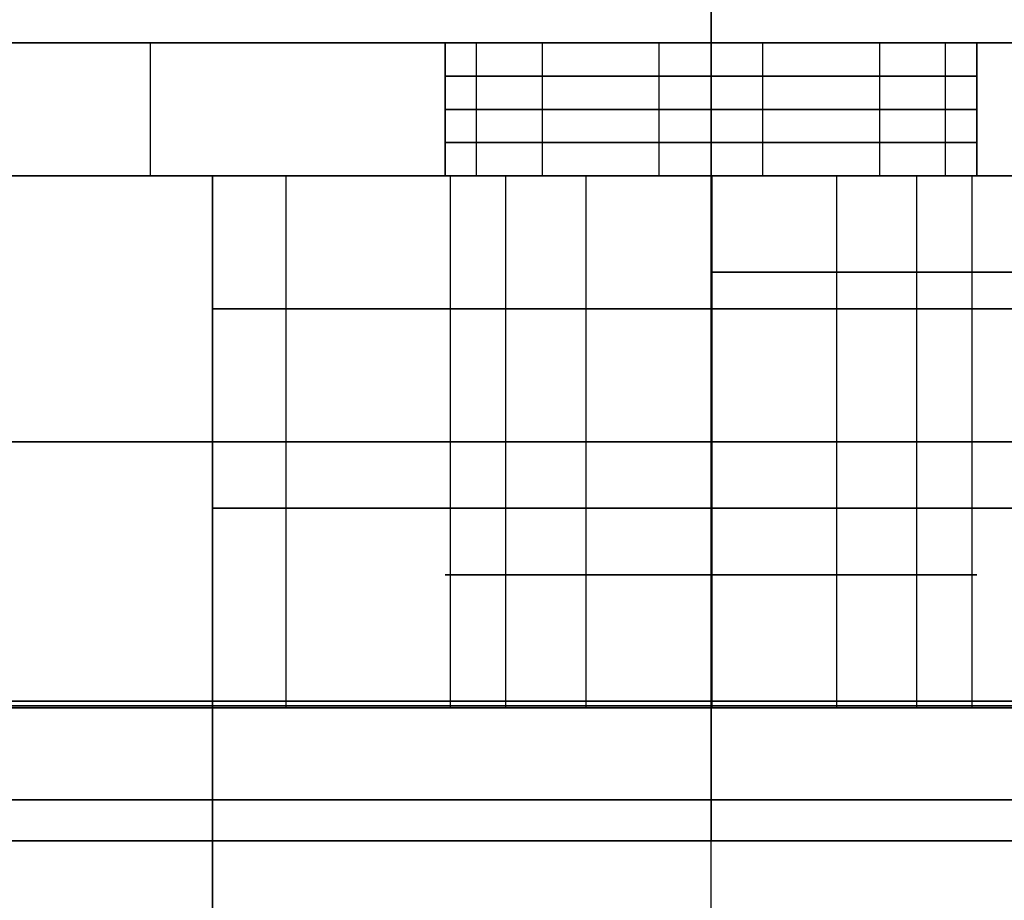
# Model space of a CAD drawing. Header units: millimetres. Extents: x -849 to 849, y -7 to 710.
# Tile 19 of 25: x -10 to 4, y 660 to 673. Entities that reach past the tile are written whole.
import ezdxf

# ---------------------------------------------------------------- set-up
doc = ezdxf.new("R2010")
doc.units = ezdxf.units.MM
doc.header["$MEASUREMENT"] = 0
for name, color, linetype in [('IGES LEVEL 10', 7, 'Continuous'), ('IGES LEVEL 13', 7, 'Continuous'), ('IGES LEVEL 3', 7, 'Continuous'), ('IGES LEVEL 8', 7, 'Continuous')]:
    doc.layers.add(name, color=color, linetype=linetype)

msp = doc.modelspace()

# ---------------------------------------------------------------- linework, layer by layer
at = {"layer": 'IGES LEVEL 10', "color": 253, "extrusion": (0, 1, 0)}
for centre, radius, start, end in [((0, 0, 669.55), 495, 90, 270), ((0, 0, 669.55), 477, 90, 270), ((0, 0, 669.55), 493, 90, 270), ((0, 0, 669.55), 475, 90, 270), ((0, 0, 663.1), 495, 360, 90), ((0, 0, 663.1), 495, 0, 90), ((0, 0, 663.1), 495, 270, 359.88186), ((0, 0, 663.1), 495, 270, 359.88186), ((0, 0, 663.1), 493, 0, 90), ((0, 0, 663.1), 493, 0, 90), ((0, 0, 663.1), 493, 270, 359.88186), ((0, 0, 663.1), 493, 270, 359.88186), ((0, 0, 663), 492.9, 0, 90), ((0, 0, 663), 492.9, 0, 90), ((0, 0, 663), 492.9, 270, 359.88186), ((0, 0, 663), 492.9, 270, 359.88186), ((0, 0, 663), 477.1, 0, 90), ((0, 0, 663), 477.1, 0, 90), ((0, 0, 663), 477.1, 270, 359.88186), ((0, 0, 663), 477.1, 270, 359.88186), ((0, 0, 663.1), 477, 0, 90), ((0, 0, 663.1), 477, 0, 90), ((0, 0, 663.1), 477, 270, 359.88186), ((0, 0, 663.1), 477, 270, 359.88186), ((0, 0, 663.1), 475, 0, 90), ((0, 0, 663.1), 475, 0, 90), ((0, 0, 663.1), 475, 270, 359.88186), ((0, 0, 663.1), 475, 270, 359.88186), ((0, 0, 663.1), 495, 90, 270), ((0, 0, 663.1), 495, 90, 270), ((0, 0, 663.1), 475, 90, 270), ((0, 0, 663.1), 477, 90, 270), ((0, 0, 663.1), 477, 90, 270), ((0, 0, 663.1), 493, 90, 270), ((0, 0, 663.1), 493, 90, 270), ((0, 0, 663.1), 475, 90, 270), ((0, 0, 663), 477.1, 90, 270), ((0, 0, 663), 492.9, 90, 270), ((0, 0, 663), 477.1, 90, 270), ((0, 0, 663), 492.9, 90, 270), ((0, 0, 661), 492.9, 0, 90), ((0, 0, 661), 492.9, 0, 90), ((0, 0, 661), 492.9, 270, 359.88186), ((0, 0, 661), 492.9, 270, 359.88186), ((0, 0, 661), 477.1, 0, 90), ((0, 0, 661), 477.1, 0, 90), ((0, 0, 661), 477.1, 270, 359.88186), ((0, 0, 661), 477.1, 270, 359.88186), ((0, 0, 661), 477.1, 90, 270), ((0, 0, 661), 492.9, 90, 270), ((0, 0, 661), 492.9, 90, 270), ((0, 0, 661), 477.1, 90, 270)]:
    msp.add_arc(centre, radius, start, end, dxfattribs=at)
at = {"layer": 'IGES LEVEL 10', "extrusion": (0, 1, 0)}
for centre, radius, start, end in [((0, 0, 663.1), 495, 0, 90), ((0, 0, 663.1), 495, 270, 359.88186), ((0, 0, 663.1), 493, 0, 90), ((0, 0, 663.1), 493, 270, 359.88186), ((0, 0, 663), 492.9, 0, 90), ((0, 0, 663), 492.9, 270, 359.88186), ((0, 0, 663), 477.1, 0, 90), ((0, 0, 663), 477.1, 270, 359.88186), ((0, 0, 663.1), 477, 0, 90), ((0, 0, 663.1), 477, 270, 359.88186), ((0, 0, 663.1), 475, 0, 90), ((0, 0, 663.1), 475, 270, 359.88186), ((0, 0, 663.1), 495, 90, 270), ((0, 0, 663.1), 477, 90, 270), ((0, 0, 663.1), 493, 90, 270), ((0, 0, 663.1), 475, 90, 270), ((0, 0, 663), 477.1, 90, 270), ((0, 0, 663), 492.9, 90, 270), ((0, 0, 661), 492.9, 0, 90), ((0, 0, 661), 492.9, 270, 359.88186), ((0, 0, 661), 477.1, 0, 90), ((0, 0, 661), 477.1, 270, 359.88186), ((0, 0, 661), 492.9, 90, 270), ((0, 0, 661), 477.1, 90, 270)]:
    msp.add_arc(centre, radius, start, end, dxfattribs=at)
at = {"layer": 'IGES LEVEL 10', "extrusion": (1, 0, 0)}
for centre, radius, start, end in [((663.1, -492.9), 2.1, 180, 270), ((663.1, 492.9), 2.1, 90, 180), ((663.1, -477.1), 2.1, 90, 180), ((663.1, -477.1), 0.1, 90, 180), ((663.1, 477.1), 0.1, 180, 270), ((663.1, -492.9), 0.1, 180, 270), ((663.1, 492.9), 0.1, 90, 180)]:
    msp.add_arc(centre, radius, start, end, dxfattribs=at)
at = {"layer": 'IGES LEVEL 10', "extrusion": (1, 0, -5.68434e-14)}
msp.add_arc((663.1, 477.1), 2.1, 180, 270, dxfattribs=at)
at = {"layer": 'IGES LEVEL 10', "color": 253, "extrusion": (1, 0, 0)}
for centre, radius, start, end in [((663.1, -492.9), 0.1, 180, 270), ((663.1, -477.1), 0.1, 90, 180), ((663.1, -492.9), 2.1, 180, 270), ((663.1, -477.1), 2.1, 90, 180), ((663.1, 477.1), 0.1, 180, 270)]:
    msp.add_arc(centre, radius, start, end, dxfattribs=at)
at = {"layer": 'IGES LEVEL 10', "color": 253, "extrusion": (1, 0, -5.68434e-14)}
msp.add_arc((663.1, 477.1), 2.1, 180, 270, dxfattribs=at)
at = {"layer": 'IGES LEVEL 10', "color": 253, "extrusion": (1, -1.66042e-12, 2.14065e-26)}
msp.add_arc((663.1, 492.9, 0), 2.1, 90, 180, dxfattribs=at)
at = {"layer": 'IGES LEVEL 10', "color": 253, "extrusion": (1, 8.07794e-28, 3.33549e-12)}
msp.add_arc((663.1, 492.9, 0), 2.1, 90, 180, dxfattribs=at)
at = {"layer": 'IGES LEVEL 10', "color": 253, "extrusion": (1, -3.3497e-12, 0)}
msp.add_arc((663.1, -492.9, 0), 2.1, 180, 270, dxfattribs=at)
at = {"layer": 'IGES LEVEL 10', "color": 253, "extrusion": (1, -3.21707e-12, -5.68434e-14)}
msp.add_arc((663.1, 477.1, 0), 2.1, 180, 270, dxfattribs=at)
at = {"layer": 'IGES LEVEL 10', "color": 253, "extrusion": (1, -2.42338e-27, 3.22857e-12)}
msp.add_arc((663.1, -477.1, 0), 2.1, 90, 180, dxfattribs=at)
at = {"layer": 'IGES LEVEL 10', "color": 253, "extrusion": (1, -4.81445e-25, 6.78e-11)}
msp.add_arc((663.1, -477.1, 0), 0.1, 90, 180, dxfattribs=at)
at = {"layer": 'IGES LEVEL 10', "color": 253, "extrusion": (1, -6.77858e-11, 4.77406e-25)}
msp.add_arc((663.1, 477.1, 0), 0.1, 180, 270, dxfattribs=at)
at = {"layer": 'IGES LEVEL 10', "color": 253, "extrusion": (1, 6.94558e-11, 0)}
msp.add_arc((663.1, -492.9, 0), 0.1, 180, 270, dxfattribs=at)
at = {"layer": 'IGES LEVEL 10', "color": 253, "extrusion": (1, 3.98121e-23, 7.00453e-11)}
msp.add_arc((663.1, 492.9, 0), 0.1, 90, 180, dxfattribs=at)
at = {"layer": 'IGES LEVEL 10', "color": 253, "extrusion": (1, -3.47279e-11, 1.97405e-23)}
msp.add_arc((663.1, 492.9, 0), 0.1, 90, 180, dxfattribs=at)
at = {"layer": 'IGES LEVEL 10'}
for points in [[(0, 663.1, -495), (0, 676, -495), (0, 688.9, -495)], [(0, 688.9, 495), (0, 676, 495), (0, 663.1, 495)], [(0, 663.1, -477), (0, 676, -477), (0, 688.9, -477)], [(0, 688.9, 477), (0, 676, 477), (0, 663.1, 477)], [(0, 663.1, -493), (0, 676, -493), (0, 688.9, -493)], [(0, 663.1, 493), (0, 676, 493), (0, 688.9, 493)], [(0, 663.1, -475), (0, 676, -475), (0, 688.9, -475)], [(0, 663.1, 475), (0, 676, 475), (0, 688.9, 475)]]:
    msp.add_open_spline(points, degree=2, dxfattribs=at)
at = {"layer": 'IGES LEVEL 10', "color": 253}
for points in [[(0, 688.9, -475), (0, 676, -475), (0, 663.1, -475)], [(0, 688.9, -493), (0, 676, -493), (0, 663.1, -493)], [(0, 663.1, 477), (0, 676, 477), (0, 688.9, 477)], [(0, 663.1, 495), (0, 676, 495), (0, 688.9, 495)], [(0, 688.9, -495), (0, 676, -495), (0, 663.1, -495)], [(0, 663.1, -495), (0, 676, -495), (0, 688.9, -495)], [(0, 688.9, 495), (0, 676, 495), (0, 663.1, 495)], [(0, 688.9, -477), (0, 676, -477), (0, 663.1, -477)], [(0, 663.1, -477), (0, 676, -477), (0, 688.9, -477)], [(0, 688.9, 477), (0, 676, 477), (0, 663.1, 477)], [(0, 688.9, 493), (0, 676, 493), (0, 663.1, 493)], [(0, 663.1, -493), (0, 676, -493), (0, 688.9, -493)], [(0, 663.1, 493), (0, 676, 493), (0, 688.9, 493)], [(0, 688.9, 475), (0, 676, 475), (0, 663.1, 475)], [(0, 663.1, -475), (0, 676, -475), (0, 688.9, -475)], [(0, 663.1, 475), (0, 676, 475), (0, 688.9, 475)], [(0, 663, -492.9), (0, 663, -485), (0, 663, -477.1)], [(0, 663, 477.1), (0, 663, 485), (0, 663, 492.9)], [(0, 661, -492.9), (0, 661, -485), (0, 661, -477.1)], [(0, 661, 477.1), (0, 661, 485), (0, 661, 492.9)]]:
    msp.add_open_spline(points, degree=2, dxfattribs=at)
for points, weights in [([(0, 663.029, 492.971), (-288.776, 663.029, 492.971), (-492.971, 663.029, 288.776), (-492.971, 663.029)], [0.816490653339, 0.65706093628, 0.65706093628, 0.816490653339]), ([(-492.97, 663.029, -1.016), (-492.375, 663.029, -289.319), (-288.304, 663.029, -492.971), (0, 663.029, -492.971)], [0.816490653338, 0.657457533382, 0.657457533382, 0.816490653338]), ([(0, 663.029, 477.029), (-279.437, 663.029, 477.029), (-477.029, 663.029, 279.437), (-477.029, 663.029)], [0.816490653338, 0.65706093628, 0.65706093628, 0.816490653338]), ([(-477.028, 663.029, -0.984), (-476.453, 663.029, -279.964), (-278.981, 663.029, -477.029), (0, 663.029, -477.029)], [0.816490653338, 0.657457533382, 0.657457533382, 0.816490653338]), ([(0, 663.029, -477.029), (954.059, 663.029, -477.029), (954.059, 663.029, 477.029), (0, 663.029, 477.029)], [0.816490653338, 0.272163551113, 0.272163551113, 0.816490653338]), ([(0, 663.029, -492.971), (985.941, 663.029, -492.971), (985.941, 663.029, 492.971), (0, 663.029, 492.971)], [0.816490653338, 0.272163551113, 0.272163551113, 0.816490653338]), ([(0, 661.615, 494.385), (-289.604, 661.615, 494.385), (-494.385, 661.615, 289.604), (-494.385, 661.615)], [0.816490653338, 0.65706093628, 0.65706093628, 0.816490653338]), ([(-494.384, 661.615, -1.019), (-493.788, 661.615, -290.149), (-289.131, 661.615, -494.385), (0, 661.615, -494.385)], [0.816490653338, 0.657457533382, 0.657457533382, 0.816490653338]), ([(0, 661.615, 475.615), (-278.609, 661.615, 475.615), (-475.615, 661.615, 278.609), (-475.615, 661.615)], [0.816490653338, 0.65706093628, 0.65706093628, 0.816490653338]), ([(-475.614, 661.615, -0.981), (-475.041, 661.615, -279.134), (-278.154, 661.615, -475.615), (0, 661.615, -475.615)], [0.816490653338, 0.657457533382, 0.657457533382, 0.816490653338]), ([(0, 661.615, -494.385), (988.77, 661.615, -494.385), (988.77, 661.615, 494.385), (0, 661.615, 494.385)], [0.816490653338, 0.272163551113, 0.272163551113, 0.816490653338]), ([(0, 661.615, -475.615), (951.23, 661.615, -475.615), (951.23, 661.615, 475.615), (0, 661.615, 475.615)], [0.816490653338, 0.272163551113, 0.272163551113, 0.816490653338])]:
    msp.add_rational_spline(points, weights, degree=3, dxfattribs=at)
at = {"layer": 'IGES LEVEL 13', "extrusion": (0, 1, 0)}
for centre, radius, start, end in [((0, 0, 673), 475, 88.44378, 91.55622), ((0, 0, 673), 475, 270, 271.55622), ((0, 190.9, 673), 4, 0, 180), ((0, -190.9, 673), 4, 180, 360), ((0, 445, 673), 4, 0, 180), ((0, -445, 673), 4, 180, 360), ((0, 190.9, 673), 4, 180, 0), ((0, -190.9, 673), 4, 0, 180), ((0, 445, 673), 4, 180, 0), ((0, -445, 673), 4, 0, 180), ((0, 0, 673), 475, 268.44378, 270), ((0, 0, 671), 475, 88.44378, 91.55622), ((0, 0, 671), 475, 270, 271.55622), ((0, 190.9, 671), 4, 0, 180), ((0, -190.9, 671), 4, 180, 360), ((0, 445, 671), 4, 0, 180), ((0, -445, 671), 4, 180, 360), ((0, 190.9, 671), 4, 180, 0), ((0, -190.9, 671), 4, 0, 180), ((0, 445, 671), 4, 180, 0), ((0, -445, 671), 4, 0, 180), ((0, 0, 671), 475, 268.44378, 270)]:
    msp.add_arc(centre, radius, start, end, dxfattribs=at)
at = {"layer": 'IGES LEVEL 13', "color": 253, "extrusion": (0, 1, 0)}
for centre, radius, start, end in [((0, 0, 673), 475, 270, 271.55622), ((0, 0, 673), 475, 88.44378, 91.55622), ((0, 0, 673), 475, 88.44378, 91.55622), ((0, 0, 673), 475, 270, 271.55622), ((0, -445, 673), 4, 180, 360), ((0, 445, 673), 4, 0, 180), ((0, -190.9, 673), 4, 180, 360), ((0, 190.9, 673), 4, 0, 180), ((0, -445, 673), 4, 180, 360), ((0, -445, 673), 4, 0, 180), ((0, 445, 673), 4, 0, 180), ((0, 445, 673), 4, 180, 0), ((0, -190.9, 673), 4, 180, 360), ((0, -190.9, 673), 4, 0, 180), ((0, 190.9, 673), 4, 0, 180), ((0, 190.9, 673), 4, 180, 0), ((0, 190.9, 673), 4, 180, 0), ((0, -190.9, 673), 4, 0, 180), ((0, 445, 673), 4, 180, 0), ((0, -445, 673), 4, 0, 180), ((0, 0, 673), 475, 268.44378, 270), ((0, 0, 673), 475, 268.44378, 270), ((0, -445, 672.5), 4, 180, 0), ((0, 445, 672.5), 4, 0, 180), ((0, -190.9, 672.5), 4, 180, 0), ((0, 190.9, 672.5), 4, 0, 180), ((0, 190.9, 672.5), 4, 180, 360), ((0, -190.9, 672.5), 4, 0, 180), ((0, 445, 672.5), 4, 180, 360), ((0, -445, 672.5), 4, 0, 180), ((0, -445, 672), 4, 180, 0), ((0, 445, 672), 4, 0, 180), ((0, -190.9, 672), 4, 180, 0), ((0, 190.9, 672), 4, 0, 180), ((0, 190.9, 672), 4, 180, 360), ((0, -190.9, 672), 4, 0, 180), ((0, 445, 672), 4, 180, 360), ((0, -445, 672), 4, 0, 180), ((0, -445, 671.5), 4, 180, 0), ((0, 445, 671.5), 4, 0, 180), ((0, -190.9, 671.5), 4, 180, 0), ((0, 190.9, 671.5), 4, 0, 180), ((0, 190.9, 671.5), 4, 180, 360), ((0, -190.9, 671.5), 4, 0, 180), ((0, 445, 671.5), 4, 180, 360), ((0, -445, 671.5), 4, 0, 180), ((0, 0, 671), 475, 88.44378, 91.55622), ((0, 0, 671), 475, 270, 271.55622), ((0, 0, 671), 475, 88.44378, 91.55622), ((0, 0, 671), 475, 270, 271.55622), ((0, -445, 671), 4, 180, 360), ((0, 445, 671), 4, 0, 180), ((0, -190.9, 671), 4, 180, 360), ((0, 190.9, 671), 4, 0, 180), ((0, 190.9, 671), 4, 180, 0), ((0, -190.9, 671), 4, 0, 180), ((0, 445, 671), 4, 180, 0), ((0, -445, 671), 4, 0, 180), ((0, 0, 671), 475, 268.44378, 270), ((0, 0, 671), 475, 268.44378, 270)]:
    msp.add_arc(centre, radius, start, end, dxfattribs=at)
at = {"layer": 'IGES LEVEL 13', "color": 253}
for points in [[(-12.9, 673), (0, 673), (12.9, 673)], [(-8.438, 673, -474.925), (-8.438, 672, -474.925), (-8.438, 671, -474.925)], [(-4, 671, -445), (-4, 672, -445), (-4, 673, -445)], [(-4, 673, 445), (-4, 672, 445), (-4, 671, 445)], [(-4, 671, -190.9), (-4, 672, -190.9), (-4, 673, -190.9)], [(-4, 673, 190.9), (-4, 672, 190.9), (-4, 671, 190.9)], [(-4, 671, 190.9), (-4, 672, 190.9), (-4, 673, 190.9)], [(-4, 673, -190.9), (-4, 672, -190.9), (-4, 671, -190.9)], [(-4, 671, 445), (-4, 672, 445), (-4, 673, 445)], [(-4, 673, -445), (-4, 672, -445), (-4, 671, -445)], [(-3.528, 671, -446.886), (-3.528, 672, -446.886), (-3.528, 673, -446.886)], [(-3.528, 671, -192.786), (-3.528, 672, -192.786), (-3.528, 673, -192.786)], [(-3.528, 671, -189.014), (-3.528, 672, -189.014), (-3.528, 673, -189.014)], [(-3.528, 671, -443.114), (-3.528, 672, -443.114), (-3.528, 673, -443.114)], [(-2.538, 671, 448.092), (-2.538, 672, 448.092), (-2.538, 673, 448.092)], [(-2.538, 671, 193.992), (-2.538, 672, 193.992), (-2.538, 673, 193.992)], [(-2.538, 671, 187.808), (-2.538, 672, 187.808), (-2.538, 673, 187.808)], [(-2.538, 671, 441.908), (-2.538, 672, 441.908), (-2.538, 673, 441.908)], [(-0.78, 671, -448.923), (-0.78, 672, -448.923), (-0.78, 673, -448.923)], [(-0.78, 671, -194.823), (-0.78, 672, -194.823), (-0.78, 673, -194.823)], [(-0.78, 671, -186.977), (-0.78, 672, -186.977), (-0.78, 673, -186.977)], [(-0.78, 671, -441.077), (-0.78, 672, -441.077), (-0.78, 673, -441.077)], [(0, 673, -475), (0, 673, -462), (0, 673, -449)], [(0, 673, -441), (0, 673, -317.95), (0, 673, -194.9)], [(0, 673, -186.9), (0, 673), (0, 673, 186.9)], [(0, 673, 194.9), (0, 673, 317.95), (0, 673, 441)], [(0, 673, 449), (0, 673, 462), (0, 673, 475)], [(0, 673, 475), (0, 672, 475), (0, 671, 475)], [(0, 671, -475), (0, 672, -475), (0, 673, -475)], [(0, 673, -475), (0, 672, -475), (0, 671, -475)], [(0.78, 671, 448.923), (0.78, 672, 448.923), (0.78, 673, 448.923)], [(0.78, 671, 194.823), (0.78, 672, 194.823), (0.78, 673, 194.823)], [(0.78, 671, 186.977), (0.78, 672, 186.977), (0.78, 673, 186.977)], [(0.78, 671, 441.077), (0.78, 672, 441.077), (0.78, 673, 441.077)], [(2.538, 671, -448.092), (2.538, 672, -448.092), (2.538, 673, -448.092)], [(2.538, 671, -193.992), (2.538, 672, -193.992), (2.538, 673, -193.992)], [(2.538, 671, -187.808), (2.538, 672, -187.808), (2.538, 673, -187.808)], [(2.538, 671, -441.908), (2.538, 672, -441.908), (2.538, 673, -441.908)], [(3.528, 671, 446.886), (3.528, 672, 446.886), (3.528, 673, 446.886)], [(3.528, 671, 192.786), (3.528, 672, 192.786), (3.528, 673, 192.786)], [(3.528, 671, 189.014), (3.528, 672, 189.014), (3.528, 673, 189.014)], [(3.528, 671, 443.114), (3.528, 672, 443.114), (3.528, 673, 443.114)], [(4, 673, -445), (4, 672, -445), (4, 671, -445)], [(4, 671, 445), (4, 672, 445), (4, 673, 445)], [(4, 673, -190.9), (4, 672, -190.9), (4, 671, -190.9)], [(4, 671, 190.9), (4, 672, 190.9), (4, 673, 190.9)], [(4, 673, 190.9), (4, 672, 190.9), (4, 671, 190.9)], [(4, 671, -190.9), (4, 672, -190.9), (4, 673, -190.9)], [(4, 673, 445), (4, 672, 445), (4, 671, 445)], [(4, 671, -445), (4, 672, -445), (4, 673, -445)], [(-12.9, 671), (0, 671), (12.9, 671)], [(0, 671, -475), (0, 671, -462), (0, 671, -449)], [(0, 671, -441), (0, 671, -317.95), (0, 671, -194.9)], [(0, 671, -186.9), (0, 671), (0, 671, 186.9)], [(0, 671, 194.9), (0, 671, 317.95), (0, 671, 441)], [(0, 671, 449), (0, 671, 462), (0, 671, 475)]]:
    msp.add_open_spline(points, degree=2, dxfattribs=at)
at = {"layer": 'IGES LEVEL 13'}
for points in [[(-4, 671, 190.9), (-4, 672, 190.9), (-4, 673, 190.9)], [(-4, 673, -190.9), (-4, 672, -190.9), (-4, 671, -190.9)], [(-4, 671, 445), (-4, 672, 445), (-4, 673, 445)], [(-4, 673, -445), (-4, 672, -445), (-4, 671, -445)], [(0, 673, -475), (0, 672, -475), (0, 671, -475)], [(4, 673, 190.9), (4, 672, 190.9), (4, 671, 190.9)], [(4, 671, -190.9), (4, 672, -190.9), (4, 673, -190.9)], [(4, 673, 445), (4, 672, 445), (4, 671, 445)], [(4, 671, -445), (4, 672, -445), (4, 673, -445)]]:
    msp.add_open_spline(points, degree=2, dxfattribs=at)
at = {"layer": 'IGES LEVEL 13', "color": 253}
for points, knots in [([(4, 671, -445), (4, 671, -444.029), (3.646, 671, -443.09), (2.712, 671, -442.027), (2.387, 671, -441.76), (1.394, 671, -441.185), (0.704, 671, -441), (-0.704, 671, -441), (-1.394, 671, -441.185), (-2.386, 671, -441.759), (-2.712, 671, -442.026), (-3.646, 671, -443.089), (-4, 671, -444.028), (-4, 671, -445)], [0, 0, 0, 0, 0.229258, 0.229258, 0.333863, 0.333863, 0.499997, 0.499997, 0.666126, 0.666126, 0.770631, 0.770631, 1, 1, 1, 1]), ([(-4, 671, -445), (-4, 671, -445.971), (-3.646, 671, -446.91), (-2.712, 671, -447.973), (-2.387, 671, -448.24), (-1.394, 671, -448.815), (-0.704, 671, -449), (0.704, 671, -449), (1.394, 671, -448.815), (2.386, 671, -448.241), (2.712, 671, -447.974), (3.646, 671, -446.911), (4, 671, -445.972), (4, 671, -445)], [1, 1, 1, 1, 1.229258, 1.229258, 1.333863, 1.333863, 1.499997, 1.499997, 1.666126, 1.666126, 1.770631, 1.770631, 2, 2, 2, 2]), ([(-4, 671, 445), (-4, 671, 444.029), (-3.646, 671, 443.09), (-2.712, 671, 442.027), (-2.387, 671, 441.76), (-1.394, 671, 441.185), (-0.704, 671, 441), (0.704, 671, 441), (1.394, 671, 441.185), (2.386, 671, 441.759), (2.712, 671, 442.026), (3.646, 671, 443.089), (4, 671, 444.028), (4, 671, 445)], [0, 0, 0, 0, 0.229258, 0.229258, 0.333863, 0.333863, 0.499997, 0.499997, 0.666126, 0.666126, 0.770631, 0.770631, 1, 1, 1, 1]), ([(4, 671, 445), (4, 671, 445.971), (3.646, 671, 446.91), (2.712, 671, 447.973), (2.387, 671, 448.24), (1.394, 671, 448.815), (0.704, 671, 449), (-0.704, 671, 449), (-1.394, 671, 448.815), (-2.386, 671, 448.241), (-2.712, 671, 447.974), (-3.646, 671, 446.911), (-4, 671, 445.972), (-4, 671, 445)], [1, 1, 1, 1, 1.229258, 1.229258, 1.333863, 1.333863, 1.499997, 1.499997, 1.666126, 1.666126, 1.770631, 1.770631, 2, 2, 2, 2]), ([(4, 671, -190.9), (4, 671, -189.929), (3.646, 671, -188.99), (2.712, 671, -187.927), (2.387, 671, -187.66), (1.394, 671, -187.085), (0.704, 671, -186.9), (-0.704, 671, -186.9), (-1.394, 671, -187.085), (-2.386, 671, -187.659), (-2.712, 671, -187.926), (-3.646, 671, -188.989), (-4, 671, -189.928), (-4, 671, -190.9)], [0, 0, 0, 0, 0.229258, 0.229258, 0.333863, 0.333863, 0.499997, 0.499997, 0.666126, 0.666126, 0.770631, 0.770631, 1, 1, 1, 1]), ([(-4, 671, -190.9), (-4, 671, -191.871), (-3.646, 671, -192.81), (-2.712, 671, -193.873), (-2.387, 671, -194.14), (-1.394, 671, -194.715), (-0.704, 671, -194.9), (0.704, 671, -194.9), (1.394, 671, -194.715), (2.386, 671, -194.141), (2.712, 671, -193.874), (3.646, 671, -192.811), (4, 671, -191.872), (4, 671, -190.9)], [1, 1, 1, 1, 1.229258, 1.229258, 1.333863, 1.333863, 1.499997, 1.499997, 1.666126, 1.666126, 1.770631, 1.770631, 2, 2, 2, 2]), ([(-4, 671, 190.9), (-4, 671, 189.929), (-3.646, 671, 188.99), (-2.712, 671, 187.927), (-2.387, 671, 187.66), (-1.394, 671, 187.085), (-0.704, 671, 186.9), (0.704, 671, 186.9), (1.394, 671, 187.085), (2.386, 671, 187.659), (2.712, 671, 187.926), (3.646, 671, 188.989), (4, 671, 189.928), (4, 671, 190.9)], [0, 0, 0, 0, 0.229258, 0.229258, 0.333863, 0.333863, 0.499997, 0.499997, 0.666126, 0.666126, 0.770631, 0.770631, 1, 1, 1, 1]), ([(4, 671, 190.9), (4, 671, 191.871), (3.646, 671, 192.81), (2.712, 671, 193.873), (2.387, 671, 194.14), (1.394, 671, 194.715), (0.704, 671, 194.9), (-0.704, 671, 194.9), (-1.394, 671, 194.715), (-2.386, 671, 194.141), (-2.712, 671, 193.874), (-3.646, 671, 192.811), (-4, 671, 191.872), (-4, 671, 190.9)], [1, 1, 1, 1, 1.229258, 1.229258, 1.333863, 1.333863, 1.499997, 1.499997, 1.666126, 1.666126, 1.770631, 1.770631, 2, 2, 2, 2])]:
    msp.add_open_spline(points, degree=3, knots=knots, dxfattribs=at)
at = {"layer": 'IGES LEVEL 3'}
for points in [[(-7.5, 669, -50.583), (-7.5, 666, -50.583), (-7.5, 663, -50.583)], [(-7.5, 669, -50.583), (0, 669, -50.583), (7.5, 669, -50.583)], [(-7.5, 669, -10.5), (-7.5, 669, -30.542), (-7.5, 669, -50.583)], [(-7.5, 669, -10.5), (0, 669, -10.5), (7.5, 669, -10.5)], [(-7.5, 8, -10.5), (-7.5, 338.5, -10.5), (-7.5, 669, -10.5)], [(-7.5, 663, 50.583), (-7.5, 666, 50.583), (-7.5, 669, 50.583)], [(-7.5, 669, 50.583), (-7.5, 669, 30.542), (-7.5, 669, 10.5)], [(7.5, 669, 50.583), (0, 669, 50.583), (-7.5, 669, 50.583)], [(-7.5, 669, 10.5), (-7.5, 338.5, 10.5), (-7.5, 8, 10.5)], [(7.5, 669, 10.5), (0, 669, 10.5), (-7.5, 669, 10.5)], [(-7.5, 663, -55.583), (-7.5, 373.636, -48.006), (-7.5, 84.273, -40.429)], [(-7.5, 663, -55.583), (0, 663, -55.583), (7.5, 663, -55.583)], [(-7.5, 663, -50.583), (-7.5, 663, -53.083), (-7.5, 663, -55.583)], [(-7.5, 663, -50.583), (0, 663, -50.583), (7.5, 663, -50.583)], [(-7.5, 84.273, 40.429), (-7.5, 373.636, 48.006), (-7.5, 663, 55.583)], [(-7.5, 663, 55.583), (-7.5, 663, 53.083), (-7.5, 663, 50.583)], [(7.5, 663, 55.583), (0, 663, 55.583), (-7.5, 663, 55.583)], [(7.5, 663, 50.583), (0, 663, 50.583), (-7.5, 663, 50.583)]]:
    msp.add_open_spline(points, degree=2, dxfattribs=at)
at = {"layer": 'IGES LEVEL 3', "color": 253}
for points in [[(-7.5, 8, -10.5), (-7.5, 338.5, -10.5), (-7.5, 669, -10.5)], [(-7.5, 669, -10.5), (-7.5, 669, -30.542), (-7.5, 669, -50.583)], [(-7.5, 669, -50.583), (-7.5, 666, -50.583), (-7.5, 663, -50.583)], [(7.5, 669, -50.583), (0, 669, -50.583), (-7.5, 669, -50.583)], [(-7.5, 669, -50.583), (-7.5, 666, -50.583), (-7.5, 663, -50.583)], [(-7.5, 669, -50.583), (0, 669, -50.583), (7.5, 669, -50.583)], [(7.5, 669, -10.5), (0, 669, -10.5), (-7.5, 669, -10.5)], [(-7.5, 669, -10.5), (-7.5, 669, -30.542), (-7.5, 669, -50.583)], [(-7.5, 669, -30.542), (0, 669, -30.542), (7.5, 669, -30.542)], [(-7.5, 8, -10.5), (-7.5, 338.5, -10.5), (-7.5, 669, -10.5)], [(-7.5, 669, -10.5), (0, 669, -10.5), (7.5, 669, -10.5)], [(-7.5, 8, 10.5), (-7.5, 338.5, 10.5), (-7.5, 669, 10.5)], [(-7.5, 669, 10.5), (-7.5, 669, 30.542), (-7.5, 669, 50.583)], [(-7.5, 669, 50.583), (-7.5, 666, 50.583), (-7.5, 663, 50.583)], [(-7.5, 663, 50.583), (-7.5, 666, 50.583), (-7.5, 669, 50.583)], [(-7.5, 669, 50.583), (0, 669, 50.583), (7.5, 669, 50.583)], [(7.5, 669, 50.583), (0, 669, 50.583), (-7.5, 669, 50.583)], [(-7.5, 669, 50.583), (-7.5, 669, 30.542), (-7.5, 669, 10.5)], [(-7.5, 669, 10.5), (0, 669, 10.5), (7.5, 669, 10.5)], [(7.5, 669, 30.542), (0, 669, 30.542), (-7.5, 669, 30.542)], [(7.5, 669, 10.5), (0, 669, 10.5), (-7.5, 669, 10.5)], [(-7.5, 669, 10.5), (-7.5, 338.5, 10.5), (-7.5, 8, 10.5)], [(0, 663, -50.583), (0, 666, -50.583), (0, 669, -50.583)], [(0, 669, -50.583), (0, 669, -30.542), (0, 669, -10.5)], [(0, 8, -10.5), (0, 338.5, -10.5), (0, 669, -10.5)], [(0, 663, 50.583), (0, 666, 50.583), (0, 669, 50.583)], [(0, 669, 50.583), (0, 669, 30.542), (0, 669, 10.5)], [(0, 8, 10.5), (0, 338.5, 10.5), (0, 669, 10.5)], [(-7.5, 666, -50.583), (0, 666, -50.583), (7.5, 666, -50.583)], [(7.5, 666, 50.583), (0, 666, 50.583), (-7.5, 666, 50.583)], [(-7.5, 663, -50.583), (-7.5, 663, -53.083), (-7.5, 663, -55.583)], [(-7.5, 663, -55.583), (-7.5, 373.636, -48.006), (-7.5, 84.273, -40.429)], [(7.5, 663, -55.583), (0, 663, -55.583), (-7.5, 663, -55.583)], [(-7.5, 663, -55.583), (-7.5, 373.636, -48.006), (-7.5, 84.273, -40.429)], [(-7.5, 663, -55.583), (0, 663, -55.583), (7.5, 663, -55.583)], [(7.5, 663, -50.583), (0, 663, -50.583), (-7.5, 663, -50.583)], [(-7.5, 663, -50.583), (-7.5, 663, -53.083), (-7.5, 663, -55.583)], [(-7.5, 663, -53.083), (0, 663, -53.083), (7.5, 663, -53.083)], [(-7.5, 663, -50.583), (0, 663, -50.583), (7.5, 663, -50.583)], [(-7.5, 663, 50.583), (-7.5, 663, 53.083), (-7.5, 663, 55.583)], [(-7.5, 663, 55.583), (-7.5, 373.636, 48.006), (-7.5, 84.273, 40.429)], [(-7.5, 84.273, 40.429), (-7.5, 373.636, 48.006), (-7.5, 663, 55.583)], [(-7.5, 663, 55.583), (0, 663, 55.583), (7.5, 663, 55.583)], [(7.5, 663, 55.583), (0, 663, 55.583), (-7.5, 663, 55.583)], [(-7.5, 663, 55.583), (-7.5, 663, 53.083), (-7.5, 663, 50.583)], [(-7.5, 663, 50.583), (0, 663, 50.583), (7.5, 663, 50.583)], [(7.5, 663, 53.083), (0, 663, 53.083), (-7.5, 663, 53.083)], [(7.5, 663, 50.583), (0, 663, 50.583), (-7.5, 663, 50.583)], [(0, 84.273, -40.429), (0, 373.636, -48.006), (0, 663, -55.583)], [(0, 663, -55.583), (0, 663, -53.083), (0, 663, -50.583)], [(0, 84.273, 40.429), (0, 373.636, 48.006), (0, 663, 55.583)], [(0, 663, 55.583), (0, 663, 53.083), (0, 663, 50.583)]]:
    msp.add_open_spline(points, degree=2, dxfattribs=at)
at = {"layer": 'IGES LEVEL 8', "extrusion": (0, 1, 0)}
for centre, radius, start, end in [((0, 190.9, 671), 15, 45.1017, 135), ((0, -190.9, 671), 15, 270, 314.8983), ((0, 190.9, 671), 4, 270, 90), ((0, -190.9, 671), 4, 270, 90), ((0, 190.9, 671), 4, 90, 270), ((0, -190.9, 671), 4, 90, 270), ((0, -190.9, 671), 15, 227.1069, 270), ((0, 190.9, 663), 15, 45.1017, 135), ((0, -190.9, 663), 15, 270, 314.8983), ((0, 190.9, 663), 4, 270, 90), ((0, -190.9, 663), 4, 270, 90), ((0, 190.9, 663), 4, 90, 270), ((0, -190.9, 663), 4, 90, 270), ((0, -190.9, 663), 15, 227.1069, 270)]:
    msp.add_arc(centre, radius, start, end, dxfattribs=at)
at = {"layer": 'IGES LEVEL 8', "color": 253, "extrusion": (0, 1, 0)}
for centre, radius, start, end in [((0, 190.9, 671), 15, 45.1017, 135), ((0, 190.9, 671), 15, 45.1017, 135), ((0, -190.9, 671), 15, 270, 314.8983), ((0, -190.9, 671), 15, 270, 314.8983), ((0, -190.9, 671), 4, 270, 90), ((0, 190.9, 671), 4, 270, 90), ((0, 190.9, 671), 4, 270, 90), ((0, -190.9, 671), 4, 270, 90), ((0, -190.9, 671), 4, 90, 270), ((0, 190.9, 671), 4, 90, 270), ((0, -190.9, 671), 15, 227.1069, 270), ((0, -190.9, 671), 15, 227.1069, 270), ((0, -190.9, 671), 4, 90, 270), ((0, 190.9, 671), 4, 90, 270), ((0, 190.9, 669), 4, 270, 90), ((0, -190.9, 669), 4, 270, 90), ((0, -190.9, 669), 4, 90, 270), ((0, 190.9, 669), 4, 90, 270), ((0, 190.9, 667), 15, 45.1017, 135), ((0, -190.9, 667), 15, 270, 314.8983), ((0, 190.9, 667), 4, 270, 90), ((0, -190.9, 667), 4, 270, 90), ((0, -190.9, 667), 4, 90, 270), ((0, 190.9, 667), 4, 90, 270), ((0, -190.9, 667), 15, 227.1069, 270), ((0, 190.9, 665), 4, 270, 90), ((0, -190.9, 665), 4, 270, 90), ((0, -190.9, 665), 4, 90, 270), ((0, 190.9, 665), 4, 90, 270), ((0, 190.9, 663), 15, 45.1017, 135), ((0, -190.9, 663), 15, 270, 314.8983), ((0, 190.9, 663), 15, 45.1017, 135), ((0, -190.9, 663), 15, 270, 314.8983), ((0, -190.9, 663), 4, 270, 90), ((0, 190.9, 663), 4, 270, 90), ((0, 190.9, 663), 4, 270, 90), ((0, -190.9, 663), 4, 270, 90), ((0, -190.9, 663), 4, 90, 270), ((0, 190.9, 663), 4, 90, 270), ((0, -190.9, 663), 15, 227.1069, 270), ((0, -190.9, 663), 15, 227.1069, 270), ((0, -190.9, 663), 4, 90, 270), ((0, 190.9, 663), 4, 90, 270)]:
    msp.add_arc(centre, radius, start, end, dxfattribs=at)
at = {"layer": 'IGES LEVEL 8', "color": 253}
for points in [[(-10.5, 671), (0.001, 671), (10.502, 671)], [(-7.499, 663, 50.584), (-7.499, 667, 50.584), (-7.499, 671, 50.584)], [(-7.499, 671, 50.584), (0.001, 671, 50.584), (7.501, 671, 50.584)], [(-7.499, 663, 10.501), (-7.499, 667, 10.501), (-7.499, 671, 10.501)], [(-7.499, 671, 10.501), (-7.499, 671, 30.543), (-7.499, 671, 50.584)], [(-7.499, 671, 50.584), (-7.499, 667, 50.584), (-7.499, 663, 50.584)], [(-7.499, 663, 30.543), (-7.499, 667, 30.543), (-7.499, 671, 30.543)], [(7.501, 671, 10.501), (0.001, 671, 10.501), (-7.499, 671, 10.501)], [(-7.499, 671, 10.501), (-7.499, 667, 10.501), (-7.499, 663, 10.501)], [(-7.499, 663, -50.584), (-7.499, 667, -50.584), (-7.499, 671, -50.584)], [(-7.499, 671, -50.584), (-7.499, 671, -30.543), (-7.499, 671, -10.501)], [(-7.499, 671, -10.501), (-7.499, 667, -10.501), (-7.499, 663, -10.501)], [(-7.499, 663, -30.543), (-7.499, 667, -30.543), (-7.499, 671, -30.543)], [(7.501, 671, -50.584), (0.001, 671, -50.584), (-7.499, 671, -50.584)], [(-7.499, 671, -50.584), (-7.499, 667, -50.584), (-7.499, 663, -50.584)], [(-7.499, 663, -10.501), (-7.499, 667, -10.501), (-7.499, 671, -10.501)], [(-7.499, 671, -10.501), (0.001, 671, -10.501), (7.501, 671, -10.501)], [(7.501, 671, -10.501), (0.001, 671, -10.501), (-7.499, 671, -10.501)], [(-7.499, 671, -10.501), (-7.499, 671, -30.543), (-7.499, 671, -50.584)], [(-7.499, 671, -50.584), (0.001, 671, -50.584), (7.501, 671, -50.584)], [(-7.499, 671, 50.584), (-7.499, 671, 30.543), (-7.499, 671, 10.501)], [(-7.499, 671, 10.501), (0.001, 671, 10.501), (7.501, 671, 10.501)], [(7.501, 671, 50.584), (0.001, 671, 50.584), (-7.499, 671, 50.584)], [(-6.4, 671, -204.466), (-6.4, 667, -204.466), (-6.4, 663, -204.466)], [(-3.923, 671, 191.68), (-3.923, 667, 191.68), (-3.923, 663, 191.68)], [(-3.923, 671, -190.12), (-3.923, 667, -190.12), (-3.923, 663, -190.12)], [(-3.092, 671, 188.362), (-3.092, 667, 188.362), (-3.092, 663, 188.362)], [(-3.092, 671, -193.438), (-3.092, 667, -193.438), (-3.092, 663, -193.438)], [(-1.886, 671, 194.428), (-1.886, 667, 194.428), (-1.886, 663, 194.428)], [(-1.886, 671, -187.372), (-1.886, 667, -187.372), (-1.886, 663, -187.372)], [(0, 671, -186.9), (0, 667, -186.9), (0, 663, -186.9)], [(0, 663, -194.9), (0, 667, -194.9), (0, 671, -194.9)], [(0, 671, 194.9), (0, 667, 194.9), (0, 663, 194.9)], [(0, 663, 186.9), (0, 667, 186.9), (0, 671, 186.9)], [(0, 663, -205.9), (0, 667, -205.9), (0, 671, -205.9)], [(0, 671, -205.9), (0, 667, -205.9), (0, 663, -205.9)], [(0, 671, 186.9), (0, 667, 186.9), (0, 663, 186.9)], [(0, 663, 194.9), (0, 667, 194.9), (0, 671, 194.9)], [(0, 671, -194.9), (0, 667, -194.9), (0, 663, -194.9)], [(0, 663, -186.9), (0, 667, -186.9), (0, 671, -186.9)], [(0.001, 663, 50.584), (0.001, 667, 50.584), (0.001, 671, 50.584)], [(0.001, 663, 10.501), (0.001, 667, 10.501), (0.001, 671, 10.501)], [(0.001, 663, -50.584), (0.001, 667, -50.584), (0.001, 671, -50.584)], [(0.001, 663, -10.501), (0.001, 667, -10.501), (0.001, 671, -10.501)], [(0.004, 671, -205.9), (0.004, 671, -200.4), (0.004, 671, -194.9)], [(0.004, 671, -186.9), (0.004, 671, -118.742), (0.004, 671, -50.584)], [(0.004, 671, -10.501), (0.004, 671), (0.004, 671, 10.501)], [(0.004, 671, 50.584), (0.004, 671, 118.742), (0.004, 671, 186.9)], [(0.004, 671, 194.9), (0.004, 671, 200.4), (0.004, 671, 205.9)], [(0.013, 671, 205.9), (0.013, 667, 205.9), (0.013, 663, 205.9)], [(1.886, 671, -187.372), (1.886, 667, -187.372), (1.886, 663, -187.372)], [(1.886, 671, 194.428), (1.886, 667, 194.428), (1.886, 663, 194.428)], [(3.092, 671, -193.438), (3.092, 667, -193.438), (3.092, 663, -193.438)], [(3.092, 671, 188.362), (3.092, 667, 188.362), (3.092, 663, 188.362)], [(3.923, 671, -190.12), (3.923, 667, -190.12), (3.923, 663, -190.12)], [(3.923, 671, 191.68), (3.923, 667, 191.68), (3.923, 663, 191.68)], [(7.501, 667, 50.584), (0.001, 667, 50.584), (-7.499, 667, 50.584)], [(-7.499, 667, 50.584), (-7.499, 667, 30.543), (-7.499, 667, 10.501)], [(-7.499, 667, 10.501), (0.001, 667, 10.501), (7.501, 667, 10.501)], [(-7.499, 667, -10.501), (-7.499, 667, -30.543), (-7.499, 667, -50.584)], [(-7.499, 667, -50.584), (0.001, 667, -50.584), (7.501, 667, -50.584)], [(7.501, 667, -10.501), (0.001, 667, -10.501), (-7.499, 667, -10.501)], [(-10.5, 663), (0.001, 663), (10.502, 663)], [(7.501, 663, 50.584), (0.001, 663, 50.584), (-7.499, 663, 50.584)], [(-7.499, 663, 50.584), (-7.499, 663, 30.543), (-7.499, 663, 10.501)], [(-7.499, 663, 10.501), (0.001, 663, 10.501), (7.501, 663, 10.501)], [(-7.499, 663, -10.501), (-7.499, 663, -30.543), (-7.499, 663, -50.584)], [(-7.499, 663, -50.584), (0.001, 663, -50.584), (7.501, 663, -50.584)], [(7.501, 663, -10.501), (0.001, 663, -10.501), (-7.499, 663, -10.501)], [(-7.499, 663, -10.501), (-7.499, 663, -30.543), (-7.499, 663, -50.584)], [(-7.499, 663, -50.584), (0.001, 663, -50.584), (7.501, 663, -50.584)], [(7.501, 663, -10.501), (0.001, 663, -10.501), (-7.499, 663, -10.501)], [(7.501, 663, 50.584), (0.001, 663, 50.584), (-7.499, 663, 50.584)], [(-7.499, 663, 50.584), (-7.499, 663, 30.543), (-7.499, 663, 10.501)], [(-7.499, 663, 10.501), (0.001, 663, 10.501), (7.501, 663, 10.501)], [(0.004, 663, -205.9), (0.004, 663, -200.4), (0.004, 663, -194.9)], [(0.004, 663, -186.9), (0.004, 663, -118.742), (0.004, 663, -50.584)], [(0.004, 663, -10.501), (0.004, 663), (0.004, 663, 10.501)], [(0.004, 663, 50.584), (0.004, 663, 118.742), (0.004, 663, 186.9)], [(0.004, 663, 194.9), (0.004, 663, 200.4), (0.004, 663, 205.9)]]:
    msp.add_open_spline(points, degree=2, dxfattribs=at)
at = {"layer": 'IGES LEVEL 8'}
for points in [[(-7.499, 671, 50.584), (-7.499, 667, 50.584), (-7.499, 663, 50.584)], [(-7.499, 671, 10.501), (-7.499, 667, 10.501), (-7.499, 663, 10.501)], [(-7.499, 671, -50.584), (-7.499, 667, -50.584), (-7.499, 663, -50.584)], [(-7.499, 663, -10.501), (-7.499, 667, -10.501), (-7.499, 671, -10.501)], [(7.501, 671, 50.584), (0.001, 671, 50.584), (-7.499, 671, 50.584)], [(-7.499, 671, 10.501), (0.001, 671, 10.501), (7.501, 671, 10.501)], [(-7.499, 671, 50.584), (-7.499, 671, 30.543), (-7.499, 671, 10.501)], [(-7.499, 671, -50.584), (0.001, 671, -50.584), (7.501, 671, -50.584)], [(-7.499, 671, -10.501), (-7.499, 671, -30.543), (-7.499, 671, -50.584)], [(7.501, 671, -10.501), (0.001, 671, -10.501), (-7.499, 671, -10.501)], [(0, 671, -205.9), (0, 667, -205.9), (0, 663, -205.9)], [(0, 663, 194.9), (0, 667, 194.9), (0, 671, 194.9)], [(0, 671, 186.9), (0, 667, 186.9), (0, 663, 186.9)], [(0, 663, -186.9), (0, 667, -186.9), (0, 671, -186.9)], [(0, 671, -194.9), (0, 667, -194.9), (0, 663, -194.9)], [(-7.499, 663, 10.501), (0.001, 663, 10.501), (7.501, 663, 10.501)], [(-7.499, 663, 50.584), (-7.499, 663, 30.543), (-7.499, 663, 10.501)], [(7.501, 663, 50.584), (0.001, 663, 50.584), (-7.499, 663, 50.584)], [(7.501, 663, -10.501), (0.001, 663, -10.501), (-7.499, 663, -10.501)], [(-7.499, 663, -50.584), (0.001, 663, -50.584), (7.501, 663, -50.584)], [(-7.499, 663, -10.501), (-7.499, 663, -30.543), (-7.499, 663, -50.584)]]:
    msp.add_open_spline(points, degree=2, dxfattribs=at)

doc.saveas('drawing.dxf')
